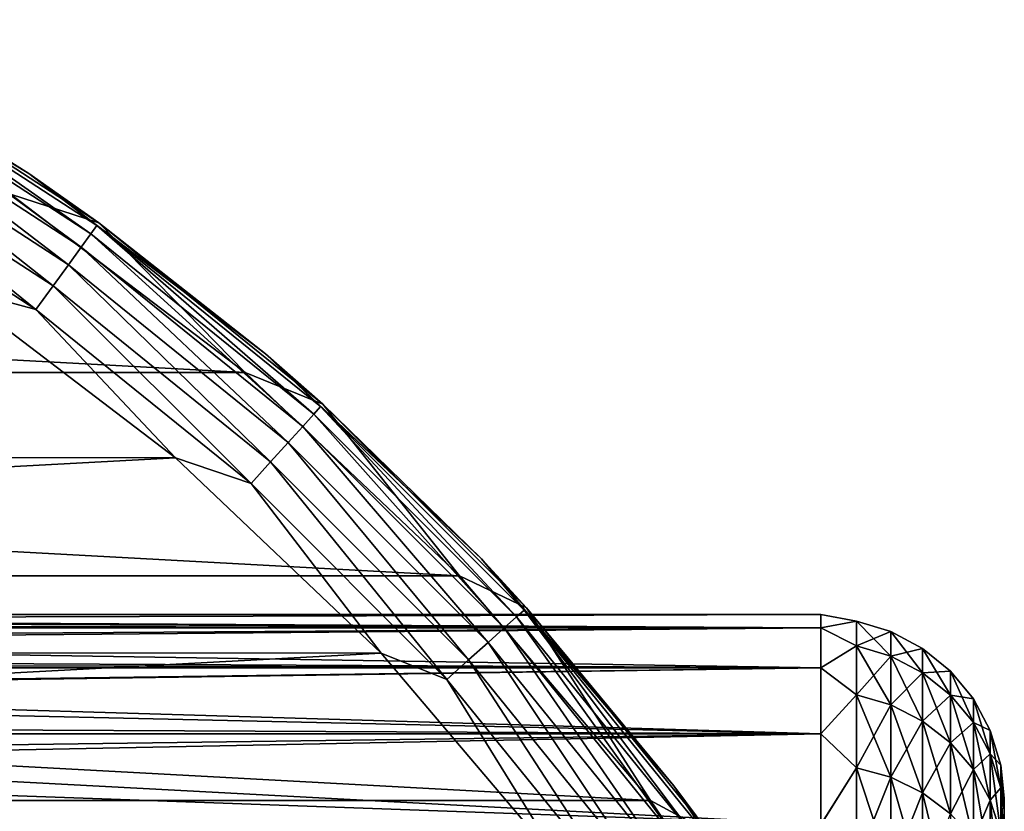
# Model space of a CAD drawing. Header units: metres. Extents: x -139 to 105, y -30 to 40.
# Tile 153 of 153: x 91.77 to 102.5, y 17.85 to 26.48. Entities that reach past the tile are written whole.
import ezdxf

# ---------------------------------------------------------------- set-up
doc = ezdxf.new("R2010")
doc.units = ezdxf.units.M
doc.layers.add('solid_150_SW0003', color=7, linetype='CONTINUOUS')

msp = doc.modelspace()

# ---------------------------------------------------------------- linework, layer by layer
at = {"layer": 'solid_150_SW0003'}
for points in [[(89.093079, 26.483679, 22.137949), (91.870026, 24.807301, 22.137949), (90, 25.980762, 3.937949)], [(89.981194, 25.948193, 22.471731), (91.870026, 24.807301, 22.137949), (89.093079, 26.483679, 22.137949)], [(90, 25.980762, 3.937949), (92.633423, 24.270609, 3.937949), (91.669731, 24.580061, 3.637949)], [(91.870026, 24.807301, 22.137949), (92.633423, 24.270609, 3.937949), (90, 25.980762, 3.937949)], [(89.925652, 25.85199, 22.789078), (92.546158, 24.150215, 22.789078), (89.981194, 25.948193, 22.471731)], [(89.981194, 25.948193, 22.471731), (92.61145, 24.240084, 22.471731), (91.870026, 24.807301, 22.137949)], [(92.546158, 24.150215, 22.789078), (92.61145, 24.240084, 22.471731), (89.981194, 25.948193, 22.471731)], [(89.836166, 25.696989, 23.073709), (92.440956, 24.005417, 23.073709), (89.925652, 25.85199, 22.789078)], [(92.440956, 24.005417, 23.073709), (92.546158, 24.150215, 22.789078), (89.925652, 25.85199, 22.789078)], [(89.717224, 25.490976, 23.311325), (92.301132, 23.812965, 23.311325), (89.836166, 25.696989, 23.073709)], [(92.301132, 23.812965, 23.311325), (92.440956, 24.005417, 23.073709), (89.836166, 25.696989, 23.073709)], [(89.574806, 25.244305, 23.489986), (92.133713, 23.582531, 23.489986), (89.717224, 25.490976, 23.311325)], [(92.133713, 23.582531, 23.489986), (92.301132, 23.812965, 23.311325), (89.717224, 25.490976, 23.311325)], [(89.574806, 25.244305, 23.489986), (89.416069, 24.969366, 23.600716), (91.947105, 23.325691, 23.600716)], [(89.574806, 25.244305, 23.489986), (91.947105, 23.325691, 23.600716), (92.133713, 23.582531, 23.489986)], [(91.947105, 23.325691, 23.600716), (89.416069, 24.969366, 23.600716), (91.014091, 23.574783, 23.637949)], [(91.870026, 24.807301, 22.137949), (94.44976, 22.840904, 22.137949), (92.633423, 24.270609, 3.937949)], [(92.61145, 24.240084, 22.471731), (94.44976, 22.840904, 22.137949), (91.870026, 24.807301, 22.137949)], [(55.774498, 22.637026, 3.637949), (58.330269, 24.580061, 3.637949), (94.225502, 22.637026, 3.637949)], [(58.330269, 24.580061, 3.637949), (91.669731, 24.580061, 3.637949), (94.225502, 22.637026, 3.637949)], [(92.633423, 24.270609, 3.937949), (94.225502, 22.637026, 3.637949), (91.669731, 24.580061, 3.637949)], [(92.633423, 24.270609, 3.937949), (95.073807, 22.294449, 3.937949), (94.225502, 22.637026, 3.637949)], [(94.44976, 22.840904, 22.137949), (95.073807, 22.294449, 3.937949), (92.633423, 24.270609, 3.937949)], [(92.440956, 24.005417, 23.073709), (94.85466, 22.050837, 23.073709), (92.546158, 24.150215, 22.789078)], [(92.546158, 24.150215, 22.789078), (94.974426, 22.183844, 22.789078), (92.61145, 24.240084, 22.471731)], [(94.85466, 22.050837, 23.073709), (94.974426, 22.183844, 22.789078), (92.546158, 24.150215, 22.789078)], [(92.61145, 24.240084, 22.471731), (95.048752, 22.266396, 22.471731), (94.44976, 22.840904, 22.137949)], [(94.974426, 22.183844, 22.789078), (95.048752, 22.266396, 22.471731), (92.61145, 24.240084, 22.471731)], [(92.301132, 23.812965, 23.311325), (94.695488, 21.874056, 23.311325), (92.440956, 24.005417, 23.073709)], [(94.695488, 21.874056, 23.311325), (94.85466, 22.050837, 23.073709), (92.440956, 24.005417, 23.073709)], [(92.133713, 23.582531, 23.489986), (94.504898, 21.662384, 23.489986), (92.301132, 23.812965, 23.311325)], [(94.504898, 21.662384, 23.489986), (94.695488, 21.874056, 23.311325), (92.301132, 23.812965, 23.311325)], [(93.466103, 21.70763, 23.637949), (91.014091, 23.574783, 23.637949), (56.556564, 21.72687, 23.637949)], [(91.947105, 23.325691, 23.600716), (91.014091, 23.574783, 23.637949), (93.466103, 21.70763, 23.637949)], [(92.133713, 23.582531, 23.489986), (91.947105, 23.325691, 23.600716), (94.292465, 21.426456, 23.600716)], [(92.133713, 23.582531, 23.489986), (94.292465, 21.426456, 23.600716), (94.504898, 21.662384, 23.489986)], [(94.292465, 21.426456, 23.600716), (91.947105, 23.325691, 23.600716), (93.466103, 21.70763, 23.637949)], [(94.44976, 22.840904, 22.137949), (96.802101, 20.607481, 22.137949), (95.073807, 22.294449, 3.937949)], [(95.048752, 22.266396, 22.471731), (96.802101, 20.607481, 22.137949), (94.44976, 22.840904, 22.137949)], [(53.436005, 20.422474, 3.637949), (55.774498, 22.637026, 3.637949), (96.563995, 20.422474, 3.637949)], [(55.774498, 22.637026, 3.637949), (94.225502, 22.637026, 3.637949), (96.563995, 20.422474, 3.637949)], [(95.073807, 22.294449, 3.937949), (96.563995, 20.422474, 3.637949), (94.225502, 22.637026, 3.637949)], [(94.974426, 22.183844, 22.789078), (97.183846, 19.974422, 22.789078), (95.048752, 22.266396, 22.471731)], [(95.048752, 22.266396, 22.471731), (97.266396, 20.048754, 22.471731), (96.802101, 20.607481, 22.137949)], [(97.183846, 19.974422, 22.789078), (97.266396, 20.048754, 22.471731), (95.048752, 22.266396, 22.471731)], [(95.073807, 22.294449, 3.937949), (97.294449, 20.073803, 3.937949), (96.563995, 20.422474, 3.637949)], [(96.802101, 20.607481, 22.137949), (97.294449, 20.073803, 3.937949), (95.073807, 22.294449, 3.937949)], [(94.85466, 22.050837, 23.073709), (97.050835, 19.854662, 23.073709), (94.974426, 22.183844, 22.789078)], [(97.050835, 19.854662, 23.073709), (97.183846, 19.974422, 22.789078), (94.974426, 22.183844, 22.789078)], [(94.695488, 21.874056, 23.311325), (96.874054, 19.695488, 23.311325), (94.85466, 22.050837, 23.073709)], [(96.874054, 19.695488, 23.311325), (97.050835, 19.854662, 23.073709), (94.85466, 22.050837, 23.073709)], [(94.504898, 21.662384, 23.489986), (96.662384, 19.504898, 23.489986), (94.695488, 21.874056, 23.311325)], [(96.662384, 19.504898, 23.489986), (96.874054, 19.695488, 23.311325), (94.695488, 21.874056, 23.311325)], [(93.466103, 21.70763, 23.637949), (56.556564, 21.72687, 23.637949), (54.3111, 19.601355, 23.637949)], [(95.709221, 19.579901, 23.637949), (93.466103, 21.70763, 23.637949), (54.3111, 19.601355, 23.637949)], [(94.292465, 21.426456, 23.600716), (93.466103, 21.70763, 23.637949), (95.709221, 19.579901, 23.637949)], [(94.504898, 21.662384, 23.489986), (94.292465, 21.426456, 23.600716), (96.426453, 19.292467, 23.600716)], [(94.504898, 21.662384, 23.489986), (96.426453, 19.292467, 23.600716), (96.662384, 19.504898, 23.489986)], [(96.426453, 19.292467, 23.600716), (94.292465, 21.426456, 23.600716), (95.709221, 19.579901, 23.637949)], [(96.802101, 20.607481, 22.137949), (98.899567, 18.133141, 22.137949), (97.294449, 20.073803, 3.937949)], [(97.266396, 20.048754, 22.471731), (98.899567, 18.133141, 22.137949), (96.802101, 20.607481, 22.137949)], [(51.356461, 17.972895, 3.637949), (53.436005, 20.422474, 3.637949), (98.643539, 17.972895, 3.637949)], [(53.436005, 20.422474, 3.637949), (96.563995, 20.422474, 3.637949), (98.643539, 17.972895, 3.637949)], [(97.294449, 20.073803, 3.937949), (98.643539, 17.972895, 3.637949), (96.563995, 20.422474, 3.637949)], [(97.294449, 20.073803, 3.937949), (99.270607, 17.633421, 3.937949), (98.643539, 17.972895, 3.637949)], [(98.899567, 18.133141, 22.137949), (99.270607, 17.633421, 3.937949), (97.294449, 20.073803, 3.937949)], [(100.499969, 19.999994, 76.063797), (51, 19.854143, 78.47374), (100.499969, 19.854057, 78.474442)], [(75.00016, 19.999994, 76.063187), (51, 19.854143, 78.47374), (100.499969, 19.999994, 76.063797)], [(75.00016, 19.999994, 76.063187), (100.499969, 19.999994, 76.063797), (100.499969, 19.854305, 73.65313)], [(76.483086, 19.990387, 75.442902), (75.00016, 19.999994, 76.063187), (100.499969, 19.854305, 73.65313)], [(77.329826, 19.974419, 75.051628), (76.483086, 19.990387, 75.442902), (100.499969, 19.854305, 73.65313)], [(78.127014, 19.950377, 74.654846), (77.329826, 19.974419, 75.051628), (100.499969, 19.854305, 73.65313)], [(97.050835, 19.854662, 23.073709), (99.005417, 17.440956, 23.073709), (97.183846, 19.974422, 22.789078)], [(97.183846, 19.974422, 22.789078), (99.150215, 17.546158, 22.789078), (97.266396, 20.048754, 22.471731)], [(99.005417, 17.440956, 23.073709), (99.150215, 17.546158, 22.789078), (97.183846, 19.974422, 22.789078)], [(97.266396, 20.048754, 22.471731), (99.240082, 17.611452, 22.471731), (98.899567, 18.133141, 22.137949)], [(99.150215, 17.546158, 22.789078), (99.240082, 17.611452, 22.471731), (97.266396, 20.048754, 22.471731)], [(100.499969, 19.999994, 76.063797), (100.88784, 19.928251, 77.223457), (100.88784, 19.928251, 74.902077)], [(100.499969, 19.854305, 73.65313), (100.499969, 19.999994, 76.063797), (100.88784, 19.928251, 74.902077)], [(100.499969, 19.999994, 76.063797), (100.499969, 19.854057, 78.474442), (100.88784, 19.928251, 77.223457)], [(100.499969, 19.854057, 78.474442), (51, 19.854143, 78.47374), (51, 19.418777, 80.849297)], [(100.499969, 19.854057, 78.474442), (51, 19.418777, 80.849297), (100.499969, 19.418623, 80.849922)], [(79.41114, 19.887949, 73.948708), (78.127014, 19.950377, 74.654846), (100.499969, 19.854305, 73.65313)], [(79.706139, 19.868542, 73.773491), (79.41114, 19.887949, 73.948708), (100.499969, 19.854305, 73.65313)], [(81.220963, 19.728199, 72.776749), (79.706139, 19.868542, 73.773491), (100.499969, 19.854305, 73.65313)], [(81.220963, 19.728199, 72.776749), (100.499969, 19.854305, 73.65313), (100.499969, 19.419115, 71.277611)], [(96.874054, 19.695488, 23.311325), (98.812965, 17.301132, 23.311325), (97.050835, 19.854662, 23.073709)], [(98.812965, 17.301132, 23.311325), (99.005417, 17.440956, 23.073709), (97.050835, 19.854662, 23.073709)], [(100.499969, 19.854305, 73.65313), (100.88784, 19.928251, 74.902077), (100.88784, 19.658754, 72.596397)], [(100.499969, 19.854057, 78.474442), (100.88784, 19.658754, 79.529137), (100.88784, 19.928251, 77.223457)], [(100.499969, 19.419115, 71.277611), (100.499969, 19.854305, 73.65313), (100.88784, 19.658754, 72.596397)], [(100.499969, 19.854057, 78.474442), (100.499969, 19.418623, 80.849922), (100.88784, 19.658754, 79.529137)], [(101.263527, 19.546961, 72.616112), (100.88784, 19.658754, 72.596397), (100.88784, 19.928251, 74.902077)], [(101.263527, 19.814924, 74.908676), (100.88784, 19.928251, 74.902077), (100.88784, 19.928251, 77.223457)], [(101.263527, 19.546961, 72.616112), (100.88784, 19.928251, 74.902077), (101.263527, 19.814924, 74.908676)], [(101.263527, 19.814924, 77.21685), (100.88784, 19.928251, 77.223457), (100.88784, 19.658754, 79.529137)], [(101.263527, 19.814924, 74.908676), (100.88784, 19.928251, 77.223457), (101.263527, 19.814924, 77.21685)], [(101.263527, 19.814924, 77.21685), (100.88784, 19.658754, 79.529137), (101.263527, 19.546961, 79.509422)], [(101.263527, 19.814924, 77.21685), (101.609802, 19.630537, 77.206116), (101.609802, 19.630537, 74.919418)], [(101.263527, 19.814924, 77.21685), (101.263527, 19.546961, 79.509422), (101.609802, 19.630537, 77.206116)], [(101.263527, 19.814924, 74.908676), (101.609802, 19.630537, 74.919418), (101.609802, 19.365068, 72.648186)], [(101.263527, 19.814924, 74.908676), (101.263527, 19.814924, 77.21685), (101.609802, 19.630537, 74.919418)], [(101.263527, 19.546961, 72.616112), (101.263527, 19.814924, 74.908676), (101.609802, 19.365068, 72.648186)], [(82.632248, 19.510138, 71.663414), (81.220963, 19.728199, 72.776749), (100.499969, 19.419115, 71.277611)], [(96.662384, 19.504898, 23.489986), (98.582535, 17.133713, 23.489986), (96.874054, 19.695488, 23.311325)], [(98.582535, 17.133713, 23.489986), (98.812965, 17.301132, 23.311325), (96.874054, 19.695488, 23.311325)], [(100.499969, 19.419115, 71.277611), (100.88784, 19.658754, 72.596397), (100.88784, 19.123409, 70.337593)], [(100.499969, 19.418623, 80.849922), (100.88784, 19.123409, 81.787941), (100.88784, 19.658754, 79.529137)], [(101.263527, 19.014658, 70.370148), (100.88784, 19.123409, 70.337593), (100.88784, 19.658754, 72.596397)], [(101.263527, 19.014658, 70.370148), (100.88784, 19.658754, 72.596397), (101.263527, 19.546961, 72.616112)], [(101.263527, 19.546961, 79.509422), (100.88784, 19.658754, 79.529137), (100.88784, 19.123409, 81.787941)], [(95.709221, 19.579901, 23.637949), (54.3111, 19.601355, 23.637949), (52.314423, 17.250267, 23.637949)], [(97.703743, 17.226213, 23.637949), (95.709221, 19.579901, 23.637949), (52.314423, 17.250267, 23.637949)], [(96.426453, 19.292467, 23.600716), (95.709221, 19.579901, 23.637949), (97.703743, 17.226213, 23.637949)], [(101.263527, 19.546961, 79.509422), (100.88784, 19.123409, 81.787941), (101.263527, 19.014658, 81.755379)], [(101.263527, 19.546961, 79.509422), (101.609802, 19.365068, 79.477348), (101.609802, 19.630537, 77.206116)], [(101.263527, 19.546961, 79.509422), (101.263527, 19.014658, 81.755379), (101.609802, 19.365068, 79.477348)], [(101.263527, 19.546961, 72.616112), (101.609802, 19.365068, 72.648186), (101.609802, 18.837719, 70.423126)], [(101.263527, 19.014658, 70.370148), (101.263527, 19.546961, 72.616112), (101.609802, 18.837719, 70.423126)], [(101.609802, 19.630537, 77.206116), (101.913353, 19.382195, 77.19165), (101.913353, 19.382195, 74.933884)], [(101.609802, 19.630537, 77.206116), (101.609802, 19.365068, 79.477348), (101.913353, 19.382195, 77.19165)], [(101.609802, 19.630537, 74.919418), (101.913353, 19.382195, 74.933884), (101.913353, 19.120083, 72.691383)], [(101.609802, 19.630537, 74.919418), (101.609802, 19.630537, 77.206116), (101.913353, 19.382195, 74.933884)], [(101.609802, 19.365068, 72.648186), (101.609802, 19.630537, 74.919418), (101.913353, 19.120083, 72.691383)], [(82.864952, 19.462797, 71.458496), (82.632248, 19.510138, 71.663414), (100.499969, 19.419115, 71.277611)], [(83.921402, 19.194187, 70.442894), (82.864952, 19.462797, 71.458496), (100.499969, 19.419115, 71.277611)], [(96.662384, 19.504898, 23.489986), (96.426453, 19.292467, 23.600716), (98.325691, 16.947107, 23.600716)], [(96.662384, 19.504898, 23.489986), (98.325691, 16.947107, 23.600716), (98.582535, 17.133713, 23.489986)], [(100.499969, 19.418623, 80.849922), (51, 19.418777, 80.849297), (51, 18.700251, 83.155045)], [(100.499969, 19.418623, 80.849922), (51, 18.700251, 83.155045), (100.499969, 18.700039, 83.155602)], [(83.921402, 19.194187, 70.442894), (100.499969, 19.419115, 71.277611), (100.499969, 18.700769, 68.971855)], [(100.499969, 18.700769, 68.971855), (100.499969, 19.419115, 71.277611), (100.88784, 19.123409, 70.337593)], [(100.499969, 19.418623, 80.849922), (100.499969, 18.700039, 83.155602), (100.88784, 19.123409, 81.787941)], [(101.263527, 19.014658, 81.755379), (101.609802, 18.837719, 81.702408), (101.609802, 19.365068, 79.477348)], [(101.609802, 19.365068, 79.477348), (101.913353, 19.120083, 79.434151), (101.913353, 19.382195, 77.19165)], [(101.609802, 19.365068, 79.477348), (101.609802, 18.837719, 81.702408), (101.913353, 19.120083, 79.434151)], [(101.609802, 19.365068, 72.648186), (101.913353, 19.120083, 72.691383), (101.913353, 18.599405, 70.494469)], [(101.609802, 18.837719, 70.423126), (101.609802, 19.365068, 72.648186), (101.913353, 18.599405, 70.494469)], [(101.913353, 19.382195, 77.19165), (102.162476, 19.079454, 77.174019), (102.162476, 19.079454, 74.951515)], [(101.913353, 19.382195, 77.19165), (101.913353, 19.120083, 79.434151), (102.162476, 19.079454, 77.174019)], [(101.913353, 19.382195, 74.933884), (102.162476, 19.079454, 74.951515), (102.162476, 18.821436, 72.744041)], [(101.913353, 19.382195, 74.933884), (101.913353, 19.382195, 77.19165), (102.162476, 19.079454, 74.951515)], [(101.913353, 19.120083, 72.691383), (101.913353, 19.382195, 74.933884), (102.162476, 18.821436, 72.744041)], [(98.325691, 16.947107, 23.600716), (96.426453, 19.292467, 23.600716), (97.703743, 17.226213, 23.637949)], [(84.327278, 19.063784, 70.015289), (83.921402, 19.194187, 70.442894), (100.499969, 18.700769, 68.971855)], [(100.499969, 18.700769, 68.971855), (100.88784, 19.123409, 70.337593), (100.88784, 18.329451, 68.156212)], [(100.499969, 18.700039, 83.155602), (100.88784, 18.329451, 83.969322), (100.88784, 19.123409, 81.787941)], [(101.263527, 18.225216, 68.201172), (100.88784, 18.329451, 68.156212), (100.88784, 19.123409, 70.337593)], [(101.263527, 18.225216, 68.201172), (100.88784, 19.123409, 70.337593), (101.263527, 19.014658, 70.370148)], [(101.263527, 19.014658, 81.755379), (100.88784, 19.123409, 81.787941), (100.88784, 18.329451, 83.969322)], [(101.609802, 18.837719, 81.702408), (101.913353, 18.599405, 81.631065), (101.913353, 19.120083, 79.434151)], [(101.913353, 19.120083, 79.434151), (102.162476, 18.821436, 79.381493), (102.162476, 19.079454, 77.174019)], [(101.913353, 19.120083, 79.434151), (101.913353, 18.599405, 81.631065), (102.162476, 18.821436, 79.381493)], [(101.913353, 19.120083, 72.691383), (102.162476, 18.821436, 72.744041), (102.162476, 18.308893, 70.581444)], [(101.913353, 18.599405, 70.494469), (101.913353, 19.120083, 72.691383), (102.162476, 18.308893, 70.581444)], [(85.085457, 18.771765, 69.161995), (84.327278, 19.063784, 70.015289), (100.499969, 18.700769, 68.971855)], [(101.263527, 19.014658, 81.755379), (100.88784, 18.329451, 83.969322), (101.263527, 18.225216, 83.924355)], [(101.263527, 19.014658, 81.755379), (101.263527, 18.225216, 83.924355), (101.609802, 18.837719, 81.702408)], [(101.263527, 19.014658, 70.370148), (101.609802, 18.837719, 70.423126), (101.609802, 18.055624, 68.27433)], [(101.263527, 18.225216, 68.201172), (101.263527, 19.014658, 70.370148), (101.609802, 18.055624, 68.27433)], [(102.162476, 19.079454, 77.174019), (102.34758, 18.733976, 77.153893), (102.34758, 18.733976, 74.971634)], [(102.162476, 19.079454, 77.174019), (102.162476, 18.821436, 79.381493), (102.34758, 18.733976, 77.153893)], [(102.162476, 19.079454, 74.951515), (102.34758, 18.733976, 74.971634), (102.34758, 18.480631, 72.804131)], [(102.162476, 19.079454, 74.951515), (102.162476, 19.079454, 77.174019), (102.34758, 18.733976, 74.971634)], [(102.162476, 18.821436, 72.744041), (102.162476, 19.079454, 74.951515), (102.34758, 18.480631, 72.804131)], [(101.263527, 18.225216, 83.924355), (101.609802, 18.055624, 83.851204), (101.609802, 18.837719, 81.702408)], [(101.609802, 18.837719, 81.702408), (101.609802, 18.055624, 83.851204), (101.913353, 18.599405, 81.631065)], [(101.609802, 18.837719, 70.423126), (101.913353, 18.599405, 70.494469), (101.913353, 17.827204, 68.372864)], [(101.609802, 18.055624, 68.27433), (101.609802, 18.837719, 70.423126), (101.913353, 17.827204, 68.372864)], [(101.913353, 18.599405, 81.631065), (102.162476, 18.308893, 81.54409), (102.162476, 18.821436, 79.381493)], [(102.162476, 18.821436, 79.381493), (102.34758, 18.480631, 79.321404), (102.34758, 18.733976, 77.153893)], [(102.162476, 18.821436, 79.381493), (102.162476, 18.308893, 81.54409), (102.34758, 18.480631, 79.321404)], [(102.162476, 18.821436, 72.744041), (102.34758, 18.480631, 72.804131), (102.34758, 17.977367, 70.680695)], [(102.162476, 18.308893, 70.581444), (102.162476, 18.821436, 72.744041), (102.34758, 17.977367, 70.680695)], [(100.499969, 18.700039, 83.155602), (51, 18.700251, 83.155045), (51, 17.709034, 85.357384)], [(100.499969, 18.700039, 83.155602), (51, 17.709034, 85.357384), (100.499969, 17.708784, 85.357857)], [(85.656677, 18.499777, 68.462898), (85.085457, 18.771765, 69.161995), (100.499969, 18.700769, 68.971855)], [(85.656677, 18.499777, 68.462898), (100.499969, 18.700769, 68.971855), (100.499969, 17.70974, 66.769493)], [(100.499969, 17.70974, 66.769493), (100.499969, 18.700769, 68.971855), (100.88784, 18.329451, 68.156212)], [(100.499969, 18.700039, 83.155602), (100.499969, 17.708784, 85.357857), (100.88784, 18.329451, 83.969322)], [(102.34758, 18.733976, 77.153893), (102.46154, 18.359062, 77.132057), (102.46154, 18.359062, 74.993469)], [(102.34758, 18.733976, 77.153893), (102.34758, 18.480631, 79.321404), (102.46154, 18.359062, 77.132057)], [(102.34758, 18.733976, 74.971634), (102.46154, 18.359062, 74.993469), (102.46154, 18.110786, 72.869347)], [(102.34758, 18.733976, 74.971634), (102.34758, 18.733976, 77.153893), (102.46154, 18.359062, 74.993469)], [(102.34758, 18.480631, 72.804131), (102.34758, 18.733976, 74.971634), (102.46154, 18.110786, 72.869347)], [(101.609802, 18.055624, 83.851204), (101.913353, 17.827204, 83.75267), (101.913353, 18.599405, 81.631065)], [(101.913353, 18.599405, 81.631065), (101.913353, 17.827204, 83.75267), (102.162476, 18.308893, 81.54409)], [(101.913353, 18.599405, 70.494469), (102.162476, 18.308893, 70.581444), (102.162476, 17.548752, 68.492973)], [(101.913353, 17.827204, 68.372864), (101.913353, 18.599405, 70.494469), (102.162476, 17.548752, 68.492973)], [(86.148552, 18.222147, 67.819397), (85.656677, 18.499777, 68.462898), (100.499969, 17.70974, 66.769493)], [(102.162476, 18.308893, 81.54409), (102.34758, 17.977367, 81.444839), (102.34758, 18.480631, 79.321404)], [(102.34758, 18.480631, 79.321404), (102.46154, 18.110786, 79.256187), (102.46154, 18.359062, 77.132057)], [(102.34758, 18.480631, 79.321404), (102.34758, 17.977367, 81.444839), (102.46154, 18.110786, 79.256187)], [(102.34758, 18.480631, 72.804131), (102.46154, 18.110786, 72.869347), (102.46154, 17.617596, 70.788406)], [(102.34758, 17.977367, 70.680695), (102.34758, 18.480631, 72.804131), (102.46154, 17.617596, 70.788406)], [(102.46154, 18.359062, 74.993469), (102.499969, 17.999178, 76.076538), (102.499969, 17.870394, 73.907204)], [(102.46154, 18.110786, 72.869347), (102.46154, 18.359062, 74.993469), (102.499969, 17.870394, 73.907204)], [(102.46154, 18.359062, 77.132057), (102.499969, 17.867075, 78.245674), (102.499969, 17.999178, 76.076538)], [(102.46154, 18.359062, 74.993469), (102.46154, 18.359062, 77.132057), (102.499969, 17.999178, 76.076538)], [(102.46154, 18.359062, 77.132057), (102.46154, 18.110786, 79.256187), (102.499969, 17.867075, 78.245674)], [(100.499969, 17.70974, 66.769493), (100.88784, 18.329451, 68.156212), (100.88784, 17.287619, 66.081757)], [(100.499969, 17.708784, 85.357857), (100.88784, 17.287619, 86.043777), (100.88784, 18.329451, 83.969322)], [(101.263527, 17.189308, 66.138512), (100.88784, 17.287619, 66.081757), (100.88784, 18.329451, 68.156212)], [(101.263527, 17.189308, 66.138512), (100.88784, 18.329451, 68.156212), (101.263527, 18.225216, 68.201172)], [(101.263527, 18.225216, 83.924355), (100.88784, 18.329451, 83.969322), (100.88784, 17.287619, 86.043777)], [(101.913353, 17.827204, 83.75267), (102.162476, 17.548752, 83.632561), (102.162476, 18.308893, 81.54409)], [(102.162476, 18.308893, 81.54409), (102.162476, 17.548752, 83.632561), (102.34758, 17.977367, 81.444839)], [(102.162476, 18.308893, 70.581444), (102.34758, 17.977367, 70.680695), (102.34758, 17.230989, 68.630043)], [(102.162476, 17.548752, 68.492973), (102.162476, 18.308893, 70.581444), (102.34758, 17.230989, 68.630043)], [(86.841591, 17.748976, 66.84465), (86.148552, 18.222147, 67.819397), (100.499969, 17.70974, 66.769493)], [(101.263527, 18.225216, 83.924355), (100.88784, 17.287619, 86.043777), (101.263527, 17.189308, 85.987015)], [(101.263527, 18.225216, 83.924355), (101.263527, 17.189308, 85.987015), (101.609802, 18.055624, 83.851204)], [(101.263527, 18.225216, 68.201172), (101.609802, 18.055624, 68.27433), (101.609802, 17.029356, 66.230865)], [(101.263527, 17.189308, 66.138512), (101.263527, 18.225216, 68.201172), (101.609802, 17.029356, 66.230865)], [(98.899567, 18.133141, 22.137949), (100.717621, 15.446808, 22.137949), (99.270607, 17.633421, 3.937949)], [(99.240082, 17.611452, 22.471731), (100.717621, 15.446808, 22.137949), (98.899567, 18.133141, 22.137949)], [(101.263527, 17.189308, 85.987015), (101.609802, 17.029356, 85.894669), (101.609802, 18.055624, 83.851204)], [(101.609802, 18.055624, 83.851204), (101.609802, 17.029356, 85.894669), (101.913353, 17.827204, 83.75267)], [(101.609802, 18.055624, 68.27433), (101.913353, 17.827204, 68.372864), (101.913353, 16.813919, 66.355247)], [(101.609802, 17.029356, 66.230865), (101.609802, 18.055624, 68.27433), (101.913353, 16.813919, 66.355247)], [(102.34758, 17.977367, 81.444839), (102.46154, 17.617596, 81.337128), (102.46154, 18.110786, 79.256187)], [(102.46154, 18.110786, 72.869347), (102.499969, 17.870394, 73.907204), (102.499969, 17.47854, 71.764336)], [(102.46154, 17.617596, 70.788406), (102.46154, 18.110786, 72.869347), (102.499969, 17.47854, 71.764336)], [(102.46154, 18.110786, 79.256187), (102.499969, 17.471947, 80.387924), (102.499969, 17.867075, 78.245674)], [(102.46154, 18.110786, 79.256187), (102.46154, 17.617596, 81.337128), (102.499969, 17.471947, 80.387924)], [(49.55196, 15.312876, 3.637949), (51.356461, 17.972895, 3.637949), (100.448036, 15.312876, 3.637949)], [(51.356461, 17.972895, 3.637949), (98.643539, 17.972895, 3.637949), (100.448036, 15.312876, 3.637949)], [(99.270607, 17.633421, 3.937949), (100.448036, 15.312876, 3.637949), (98.643539, 17.972895, 3.637949)], [(102.162476, 17.548752, 83.632561), (102.34758, 17.230989, 83.495491), (102.34758, 17.977367, 81.444839)], [(102.34758, 17.977367, 81.444839), (102.34758, 17.230989, 83.495491), (102.46154, 17.617596, 81.337128)], [(102.34758, 17.977367, 70.680695), (102.46154, 17.617596, 70.788406), (102.46154, 16.886154, 68.778793)], [(102.34758, 17.230989, 68.630043), (102.34758, 17.977367, 70.680695), (102.46154, 16.886154, 68.778793)], [(102.499969, 17.867075, 78.245674), (102.499969, 17.870394, 73.907204), (102.499969, 17.999178, 76.076538)], [(102.499969, 17.867075, 78.245674), (102.499969, 17.47854, 71.764336), (102.499969, 17.870394, 73.907204)], [(102.499969, 17.471947, 80.387924), (102.499969, 17.47854, 71.764336), (102.499969, 17.867075, 78.245674)]]:
    msp.add_3dface(points, dxfattribs=at)

doc.saveas('drawing.dxf')
